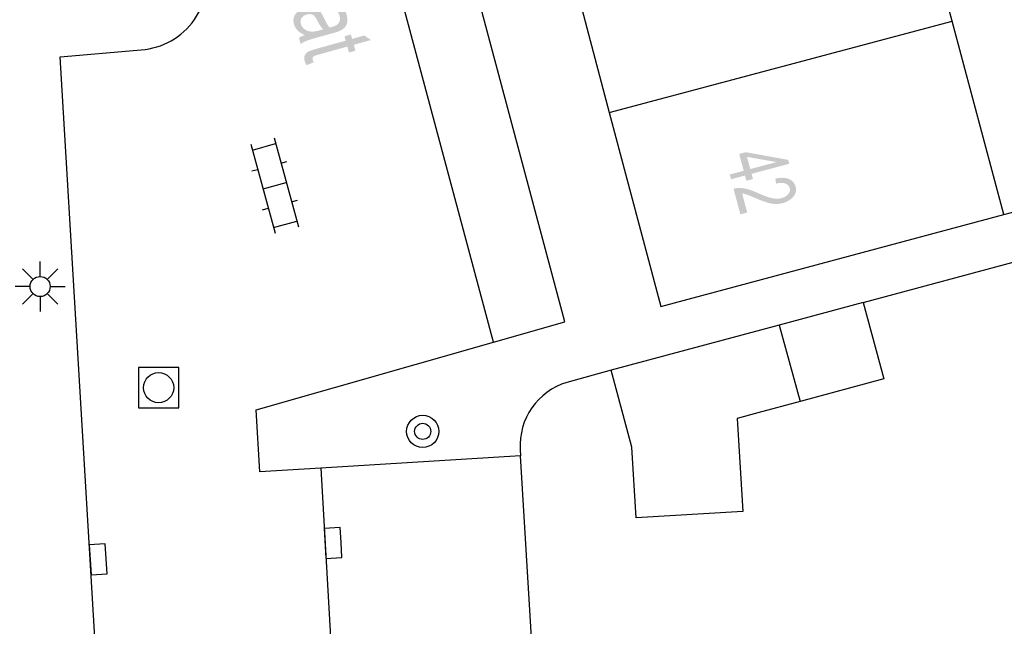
# Model space of a CAD drawing. Header units: metres. Extents: x 134521 to 134907, y 396000 to 396359.
# Tile 62 of 101: x 134793 to 134817, y 396130 to 396145. Entities that reach past the tile are written whole.
import ezdxf

# ---------------------------------------------------------------- set-up
doc = ezdxf.new("R2010")
doc.units = ezdxf.units.M
doc.header["$MEASUREMENT"] = 0

msp = doc.modelspace()

# ---------------------------------------------------------------- hatches: boundary and pattern name
at = {"linetype": 'Continuous', "lineweight": 0}
h = msp.add_hatch(color=251, dxfattribs=at)
edge = h.paths.add_edge_path()
edge.add_spline(control_points=[(134799.822, 396144.352), (134799.702, 396144.408), (134799.64, 396144.473), (134799.579, 396144.538), (134799.555, 396144.625), (134799.515, 396144.768), (134799.592, 396144.873), (134799.669, 396144.977), (134799.821, 396145.02), (134799.911, 396145.045), (134799.993, 396145.036), (134800.075, 396145.028), (134800.133, 396144.993), (134800.191, 396144.958), (134800.231, 396144.905), (134800.259, 396144.866), (134800.298, 396144.783), (134800.378, 396144.612), (134800.443, 396144.539), (134800.486, 396144.55), (134800.497, 396144.553), (134800.624, 396144.588), (134800.664, 396144.645), (134800.719, 396144.721), (134800.688, 396144.832), (134800.659, 396144.936), (134800.594, 396144.972), (134800.529, 396145.007), (134800.392, 396144.995)], knot_values=[0, 0, 0, 0.071429, 0.071429, 0.142857, 0.142857, 0.214286, 0.214286, 0.285714, 0.285714, 0.357143, 0.357143, 0.428571, 0.428571, 0.5, 0.5, 0.571429, 0.571429, 0.642857, 0.642857, 0.714286, 0.714286, 0.785714, 0.785714, 0.857143, 0.857143, 0.928571, 0.928571, 1, 1, 1], degree=2, periodic=0)
edge.add_line((134800.392, 396144.995), (134800.379, 396145.147))
edge.add_spline(control_points=[(134800.379, 396145.147), (134800.514, 396145.164), (134800.607, 396145.141), (134800.7, 396145.118), (134800.767, 396145.044), (134800.833, 396144.971), (134800.865, 396144.859), (134800.896, 396144.747), (134800.878, 396144.667), (134800.861, 396144.587), (134800.814, 396144.539), (134800.767, 396144.49), (134800.686, 396144.453), (134800.635, 396144.431), (134800.497, 396144.393)], knot_values=[0, 0, 0, 0.142857, 0.142857, 0.285714, 0.285714, 0.428571, 0.428571, 0.571429, 0.571429, 0.714286, 0.714286, 0.857143, 0.857143, 1, 1, 1], degree=2, periodic=0)
edge.add_line((134800.497, 396144.393), (134800.221, 396144.316))
edge.add_spline(control_points=[(134800.221, 396144.316), (134799.933, 396144.236), (134799.859, 396144.205), (134799.785, 396144.175), (134799.722, 396144.127)], knot_values=[0, 0, 0, 0.5, 0.5, 1, 1, 1], degree=2, periodic=0)
edge.add_line((134799.722, 396144.127), (134799.68, 396144.281))
edge.add_spline(control_points=[(134799.68, 396144.281), (134799.737, 396144.322), (134799.822, 396144.352)], knot_values=[0, 0, 0, 1, 1, 1], degree=2, periodic=0)
edge = h.paths.add_edge_path(flags=16)
edge.add_spline(control_points=[(134800.281, 396144.493), (134800.213, 396144.561), (134800.136, 396144.713), (134800.092, 396144.799), (134800.058, 396144.831), (134800.025, 396144.862), (134799.975, 396144.87), (134799.925, 396144.879), (134799.871, 396144.864), (134799.788, 396144.841), (134799.746, 396144.78), (134799.703, 396144.72), (134799.727, 396144.634), (134799.75, 396144.549), (134799.821, 396144.497), (134799.892, 396144.445), (134799.992, 396144.439), (134800.068, 396144.435), (134800.205, 396144.473)], knot_values=[0, 0, 0, 0.111111, 0.111111, 0.222222, 0.222222, 0.333333, 0.333333, 0.444444, 0.444444, 0.555556, 0.555556, 0.666667, 0.666667, 0.777778, 0.777778, 0.888889, 0.888889, 1, 1, 1], degree=2, periodic=0)
edge.add_line((134800.205, 396144.473), (134800.281, 396144.493))
h = msp.add_hatch(color=251, dxfattribs=at)
edge = h.paths.add_edge_path()
edge.add_line((134800.047, 396143.674), (134799.87, 396143.602))
edge.add_spline(control_points=[(134799.87, 396143.602), (134799.835, 396143.659), (134799.821, 396143.708), (134799.799, 396143.788), (134799.822, 396143.843), (134799.845, 396143.897), (134799.898, 396143.931), (134799.952, 396143.965), (134800.138, 396144.017)], knot_values=[0, 0, 0, 0.25, 0.25, 0.5, 0.5, 0.75, 0.75, 1, 1, 1], degree=2, periodic=0)
edge.add_line((134800.138, 396144.017), (134800.842, 396144.213))
edge.add_line((134800.842, 396144.213), (134800.812, 396144.322))
edge.add_line((134800.812, 396144.322), (134800.972, 396144.367))
edge.add_line((134800.972, 396144.367), (134801.003, 396144.258))
edge.add_line((134801.003, 396144.258), (134801.305, 396144.342))
edge.add_line((134801.305, 396144.342), (134801.471, 396144.228))
edge.add_line((134801.471, 396144.228), (134801.044, 396144.11))
edge.add_line((134801.044, 396144.11), (134801.085, 396143.962))
edge.add_line((134801.085, 396143.962), (134800.924, 396143.917))
edge.add_line((134800.924, 396143.917), (134800.883, 396144.065))
edge.add_line((134800.883, 396144.065), (134800.167, 396143.866))
edge.add_spline(control_points=[(134800.167, 396143.866), (134800.078, 396143.841), (134800.055, 396143.827), (134800.032, 396143.812), (134800.022, 396143.79), (134800.012, 396143.768), (134800.021, 396143.736), (134800.028, 396143.711), (134800.047, 396143.674)], knot_values=[0, 0, 0, 0.25, 0.25, 0.5, 0.5, 0.75, 0.75, 1, 1, 1], degree=2, periodic=0)
h = msp.add_hatch(color=251, dxfattribs=at)
h.paths.add_polyline_path([(134810.817, 396140.723), (134810.782, 396140.853), (134810.435, 396140.761), (134810.404, 396140.88), (134810.751, 396140.972), (134810.639, 396141.391), (134810.803, 396141.435), (134811.859, 396141.244), (134811.885, 396141.146), (134810.946, 396140.897), (134810.981, 396140.767)])
h.paths.add_polyline_path([(134810.914, 396141.015), (134810.834, 396141.318), (134811.569, 396141.189)], flags=16)
h = msp.add_hatch(color=251, dxfattribs=at)
edge = h.paths.add_edge_path()
edge.add_line((134810.839, 396139.932), (134810.668, 396139.886))
edge.add_line((134810.668, 396139.886), (134810.498, 396140.525))
edge.add_spline(control_points=[(134810.498, 396140.525), (134810.562, 396140.543), (134810.626, 396140.544), (134810.73, 396140.545), (134810.839, 396140.517), (134810.949, 396140.488), (134811.1, 396140.42), (134811.336, 396140.314), (134811.463, 396140.289), (134811.591, 396140.264), (134811.692, 396140.291), (134811.798, 396140.319), (134811.857, 396140.389), (134811.917, 396140.458), (134811.895, 396140.539), (134811.872, 396140.625), (134811.782, 396140.656), (134811.691, 396140.686), (134811.554, 396140.651)], knot_values=[0, 0, 0, 0.111111, 0.111111, 0.222222, 0.222222, 0.333333, 0.333333, 0.444444, 0.444444, 0.555556, 0.555556, 0.666667, 0.666667, 0.777778, 0.777778, 0.888889, 0.888889, 1, 1, 1], degree=2, periodic=0)
edge.add_line((134811.554, 396140.651), (134811.541, 396140.778))
edge.add_spline(control_points=[(134811.541, 396140.778), (134811.748, 396140.82), (134811.877, 396140.767), (134812.006, 396140.713), (134812.043, 396140.576), (134812.08, 396140.437), (134811.986, 396140.325), (134811.892, 396140.213), (134811.721, 396140.167), (134811.634, 396140.144), (134811.543, 396140.146), (134811.453, 396140.147), (134811.346, 396140.177), (134811.238, 396140.208), (134811.042, 396140.292), (134810.879, 396140.363), (134810.823, 396140.381), (134810.767, 396140.398), (134810.713, 396140.405)], knot_values=[0, 0, 0, 0.111111, 0.111111, 0.222222, 0.222222, 0.333333, 0.333333, 0.444444, 0.444444, 0.555556, 0.555556, 0.666667, 0.666667, 0.777778, 0.777778, 0.888889, 0.888889, 1, 1, 1], degree=2, periodic=0)
edge.add_line((134810.713, 396140.405), (134810.839, 396139.932))

# ---------------------------------------------------------------- linework, layer by layer
at = {"color": 251}
for p, q in [((134806.297, 396137.206), (134798.857, 396165.092)), ((134804.526, 396136.702), (134797.08, 396164.45)), ((134815.937, 396144.701), (134814.717, 396149.291)), ((134806.186, 396147.014), (134807.405, 396142.425)), ((134807.405, 396142.425), (134815.937, 396144.701)), ((134817.225, 396139.879), (134815.937, 396144.701)), ((134793.73, 396143.81), (134795.65, 396143.98)), ((134795.595, 396112.748), (134793.73, 396143.81)), ((134817.225, 396139.879), (134827.198, 396142.564)), ((134807.405, 396142.425), (134808.69, 396137.59)), ((134798.48, 396141.634), (134799.087, 396139.416)), ((134798.52, 396141.489), (134799.098, 396141.648)), ((134799.059, 396141.792), (134799.666, 396139.574)), ((134799.23, 396141.165), (134799.375, 396141.205)), ((134798.507, 396140.968), (134798.652, 396141.007)), ((134798.784, 396140.525), (134799.362, 396140.683)), ((134799.494, 396140.201), (134799.639, 396140.24)), ((134798.771, 396140.003), (134798.916, 396140.043)), ((134808.69, 396137.59), (134817.225, 396139.879)), ((134799.048, 396139.56), (134799.626, 396139.719)), ((134813.729, 396137.688), (134818.048, 396138.857)), ((134793.235, 396138.339), (134793.235, 396138.714)), ((134793.058, 396138.266), (134792.793, 396138.531)), ((134793.412, 396138.266), (134793.677, 396138.531)), ((134792.985, 396138.089), (134792.61, 396138.089)), ((134793.058, 396137.912), (134792.793, 396137.647)), ((134793.677, 396137.647), (134793.412, 396137.912)), ((134793.485, 396138.089), (134793.86, 396138.089)), ((134793.235, 396137.839), (134793.235, 396137.464)), ((134813.729, 396137.688), (134811.637, 396137.129)), ((134813.729, 396137.688), (134814.236, 396135.792)), ((134804.526, 396136.702), (134806.297, 396137.206)), ((134811.637, 396137.129), (134807.45, 396136.01)), ((134811.637, 396137.129), (134812.154, 396135.226)), ((134798.61, 396135.02), (134804.526, 396136.702)), ((134807.45, 396136.01), (134806.349, 396135.7)), ((134807.97, 396134.09), (134807.45, 396136.01)), ((134814.236, 396135.792), (134812.154, 396135.226)), ((134812.154, 396135.226), (134811.1, 396134.94)), ((134798.705, 396133.474), (134798.61, 396135.02)), ((134811.1, 396134.94), (134810.587, 396134.801)), ((134810.587, 396134.801), (134810.727, 396132.489)), ((134805.19, 396134.03), (134805.197, 396133.874)), ((134808.077, 396132.328), (134807.97, 396134.09)), ((134805.197, 396133.874), (134800.223, 396133.567)), ((134805.597, 396127.173), (134805.197, 396133.874)), ((134800.223, 396133.567), (134798.705, 396133.474)), ((134800.223, 396133.567), (134800.609, 396126.843)), ((134810.727, 396132.489), (134808.077, 396132.328))]:
    msp.add_line(p, q, dxfattribs=at)
at = {"color": 251, "flags": 128}
msp.add_lwpolyline([(134795.685, 396135.07), (134796.685, 396135.07), (134796.685, 396136.07), (134795.685, 396136.07), (134795.685, 396135.07)], close=True, dxfattribs=at)
for points in [[(134800.727, 396131.717), (134800.704, 396132.091), (134800.305, 396132.066), (134800.351, 396131.318), (134800.75, 396131.343), (134800.727, 396131.717)], [(134794.881, 396131.305), (134794.858, 396131.679), (134794.459, 396131.654), (134794.505, 396130.906), (134794.904, 396130.931), (134794.881, 396131.305)]]:
    msp.add_lwpolyline(points, dxfattribs=at)
at = {"color": 251}
for centre, radius in [((134793.235, 396138.089), 0.25), ((134796.185, 396135.57), 0.375), ((134802.759, 396134.482), 0.4), ((134802.759, 396134.482), 0.2)]:
    msp.add_circle(centre, radius, dxfattribs=at)
for centre, radius, start, end in [((134795.623, 396145.752), 1.772, 270.875, 12.974), ((134806.818, 396134.137), 1.632, 106.7107, 183.7671)]:
    msp.add_arc(centre, radius, start, end, dxfattribs=at)

doc.saveas('drawing.dxf')
